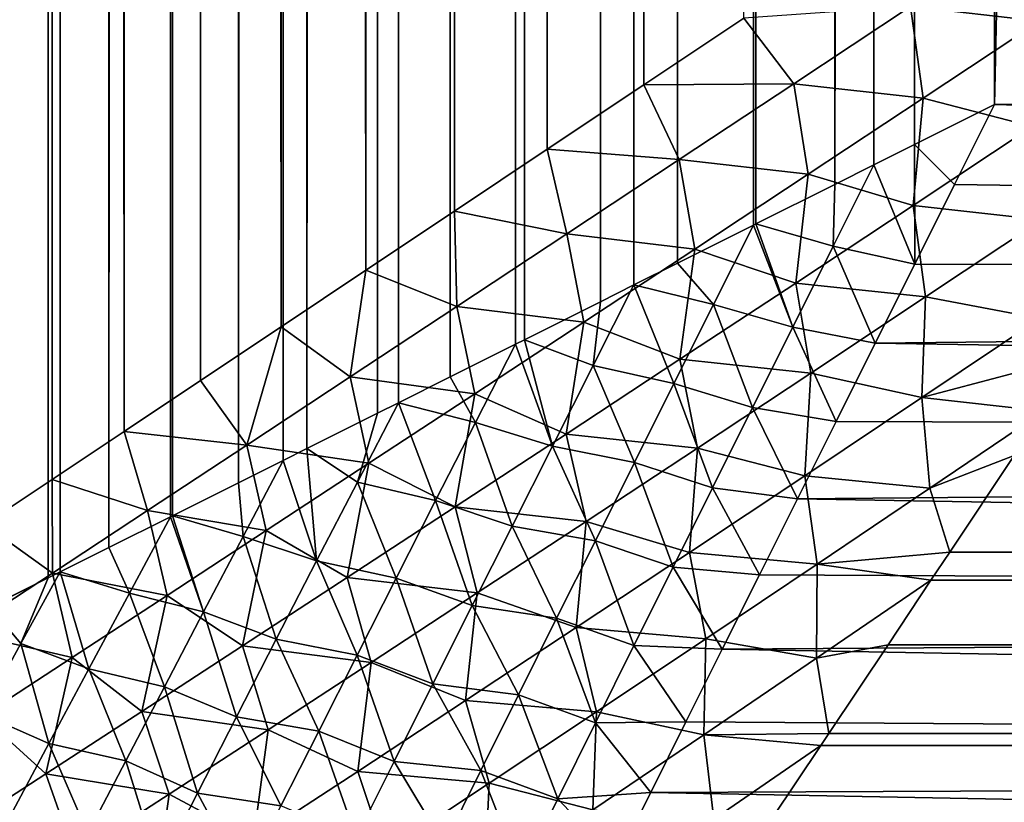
# Model space of a CAD drawing. Extents: x -551 to 551, y -297 to 194.
# Tile 21 of 163: x -497.78 to -496.49, y -193.42 to -192.39. Entities that reach past the tile are written whole.
import ezdxf

# ---------------------------------------------------------------- set-up
doc = ezdxf.new("R2010")
doc.units = 0
doc.header["$LTSCALE"] = 70.117983
for name, color, linetype in [('1', 7, 'CONTINUOUS'), ('102', 7, 'CONTINUOUS'), ('103', 7, 'CONTINUOUS'), ('12', 7, 'CONTINUOUS'), ('13', 7, 'CONTINUOUS'), ('16', 7, 'CONTINUOUS'), ('23', 7, 'CONTINUOUS')]:
    doc.layers.add(name, color=color, linetype=linetype)

msp = doc.modelspace()

# ---------------------------------------------------------------- linework, layer by layer
at = {"layer": '1', "color": 7, "linetype": 'CONTINUOUS'}
for points in [[(-496.5, -192.5), (-496.5, 192.5), (-488.5, 184.5), (-496.5, -192.5)], [(-488.5, -192.5), (-496.5, -192.5), (-488.5, 184.5), (-488.5, -192.5)]]:
    msp.add_3dface(points, dxfattribs=at)
at = {"layer": '102', "color": 7, "linetype": 'CONTINUOUS'}
for points in [[(-496.5, -192.5), (-488.5, -192.7239, 0.0126), (-496.5525, -192.605, 0.0028), (-496.5, -192.5)], [(-496.5, -192.5), (-488.5, -192.5), (-488.5, -192.7239, 0.0126), (-496.5, -192.5)], [(-496.5525, -192.605, 0.0028), (-488.5, -192.7239, 0.0126), (-496.6049, -192.7097, 0.011), (-496.5525, -192.605, 0.0028)], [(-496.6049, -192.7097, 0.011), (-488.5, -192.7239, 0.0126), (-496.6569, -192.8137, 0.0248), (-496.6049, -192.7097, 0.011)], [(-488.5, -192.7239, 0.0126), (-488.5, -192.945, 0.0501), (-496.6569, -192.8137, 0.0248), (-488.5, -192.7239, 0.0126)], [(-496.6569, -192.8137, 0.0248), (-488.5, -192.945, 0.0501), (-496.7083, -192.9167, 0.0439), (-496.6569, -192.8137, 0.0248)], [(-496.7083, -192.9167, 0.0439), (-488.5, -192.945, 0.0501), (-496.7591, -193.0182, 0.0683), (-496.7083, -192.9167, 0.0439)], [(-488.5, -192.945, 0.0501), (-488.5, -193.1606, 0.1122), (-496.7591, -193.0182, 0.0683), (-488.5, -192.945, 0.0501)], [(-496.7591, -193.0182, 0.0683), (-488.5, -193.1606, 0.1122), (-496.809, -193.118, 0.0979), (-496.7591, -193.0182, 0.0683)], [(-496.809, -193.118, 0.0979), (-488.5, -193.1606, 0.1122), (-496.8579, -193.2158, 0.1325), (-496.809, -193.118, 0.0979)], [(-488.5, -193.1606, 0.1122), (-488.5, -193.3678, 0.1981), (-496.8579, -193.2158, 0.1325), (-488.5, -193.1606, 0.1122)], [(-496.8579, -193.2158, 0.1325), (-488.5, -193.3678, 0.1981), (-496.9056, -193.3112, 0.1719), (-496.8579, -193.2158, 0.1325)], [(-496.9056, -193.3112, 0.1719), (-488.5, -193.3678, 0.1981), (-496.952, -193.404, 0.216), (-496.9056, -193.3112, 0.1719)], [(-488.5, -193.3678, 0.1981), (-488.5, -193.5641, 0.3066), (-496.952, -193.404, 0.216), (-488.5, -193.3678, 0.1981)], [(-496.952, -193.404, 0.216), (-488.5, -193.5641, 0.3066), (-496.997, -193.4939, 0.2645), (-496.952, -193.404, 0.216)]]:
    msp.add_3dface(points, dxfattribs=at)
at = {"layer": '103', "color": 7, "linetype": 'CONTINUOUS'}
for points in [[(-496.605, -192.5525, 0.0028), (-496.5, -192.5), (-496.5525, -192.605, 0.0028), (-496.605, -192.5525, 0.0028)], [(-496.6586, -192.5793, 0.0063), (-496.605, -192.5525, 0.0028), (-496.6049, -192.7097, 0.011), (-496.6586, -192.5793, 0.0063)], [(-496.605, -192.5525, 0.0028), (-496.5525, -192.605, 0.0028), (-496.6049, -192.7097, 0.011), (-496.605, -192.5525, 0.0028)], [(-496.7097, -192.6049, 0.011), (-496.6586, -192.5793, 0.0063), (-496.712, -192.686, 0.0134), (-496.7097, -192.6049, 0.011)], [(-496.6586, -192.5793, 0.0063), (-496.6049, -192.7097, 0.011), (-496.712, -192.686, 0.0134), (-496.6586, -192.5793, 0.0063)], [(-496.8137, -192.6569, 0.0248), (-496.7097, -192.6049, 0.011), (-496.712, -192.686, 0.0134), (-496.8137, -192.6569, 0.0248)], [(-496.9167, -192.7083, 0.0439), (-496.8169, -192.6584, 0.0253), (-496.8693, -192.7627, 0.0365), (-496.9167, -192.7083, 0.0439)], [(-496.8169, -192.6584, 0.0253), (-496.7652, -192.7924, 0.0263), (-496.8693, -192.7627, 0.0365), (-496.8169, -192.6584, 0.0253)], [(-496.8169, -192.6584, 0.0253), (-496.8137, -192.6569, 0.0248), (-496.7652, -192.7924, 0.0263), (-496.8169, -192.6584, 0.0253)], [(-496.8137, -192.6569, 0.0248), (-496.712, -192.686, 0.0134), (-496.7652, -192.7924, 0.0263), (-496.8137, -192.6569, 0.0248)], [(-496.712, -192.686, 0.0134), (-496.6569, -192.8137, 0.0248), (-496.7652, -192.7924, 0.0263), (-496.712, -192.686, 0.0134)], [(-496.6049, -192.7097, 0.011), (-496.6569, -192.8137, 0.0248), (-496.712, -192.686, 0.0134), (-496.6049, -192.7097, 0.011)], [(-496.9742, -192.7371, 0.057), (-496.9167, -192.7083, 0.0439), (-496.8693, -192.7627, 0.0365), (-496.9742, -192.7371, 0.057)], [(-497.0182, -192.7591, 0.0683), (-496.9742, -192.7371, 0.057), (-497.0278, -192.8431, 0.0731), (-497.0182, -192.7591, 0.0683)], [(-496.9742, -192.7371, 0.057), (-496.9215, -192.8668, 0.0533), (-497.0278, -192.8431, 0.0731), (-496.9742, -192.7371, 0.057)], [(-496.9742, -192.7371, 0.057), (-496.8693, -192.7627, 0.0365), (-496.9215, -192.8668, 0.0533), (-496.9742, -192.7371, 0.057)], [(-497.118, -192.809, 0.0979), (-497.0182, -192.7591, 0.0683), (-497.0278, -192.8431, 0.0731), (-497.118, -192.809, 0.0979)], [(-496.8693, -192.7627, 0.0365), (-496.8181, -192.8983, 0.0449), (-496.9215, -192.8668, 0.0533), (-496.8693, -192.7627, 0.0365)], [(-496.7652, -192.7924, 0.0263), (-496.8181, -192.8983, 0.0449), (-496.8693, -192.7627, 0.0365), (-496.7652, -192.7924, 0.0263)], [(-496.7652, -192.7924, 0.0263), (-496.7083, -192.9167, 0.0439), (-496.8181, -192.8983, 0.0449), (-496.7652, -192.7924, 0.0263)], [(-496.6569, -192.8137, 0.0248), (-496.7083, -192.9167, 0.0439), (-496.7652, -192.7924, 0.0263), (-496.6569, -192.8137, 0.0248)], [(-497.2158, -192.8579, 0.1325), (-497.1299, -192.815, 0.1018), (-497.1825, -192.9178, 0.1222), (-497.2158, -192.8579, 0.1325)], [(-497.1299, -192.815, 0.1018), (-497.0812, -192.9488, 0.0952), (-497.1825, -192.9178, 0.1222), (-497.1299, -192.815, 0.1018)], [(-497.1299, -192.815, 0.1018), (-497.118, -192.809, 0.0979), (-497.0812, -192.9488, 0.0952), (-497.1299, -192.815, 0.1018)], [(-497.118, -192.809, 0.0979), (-497.0278, -192.8431, 0.0731), (-497.0812, -192.9488, 0.0952), (-497.118, -192.809, 0.0979)], [(-497.0278, -192.8431, 0.0731), (-496.9734, -192.9704, 0.0758), (-497.0812, -192.9488, 0.0952), (-497.0278, -192.8431, 0.0731)], [(-496.9215, -192.8668, 0.0533), (-496.9734, -192.9704, 0.0758), (-497.0278, -192.8431, 0.0731), (-496.9215, -192.8668, 0.0533)], [(-497.2838, -192.8919, 0.16), (-497.2158, -192.8579, 0.1325), (-497.1825, -192.9178, 0.1222), (-497.2838, -192.8919, 0.16)], [(-496.9215, -192.8668, 0.0533), (-496.8706, -193.0036, 0.0694), (-496.9734, -192.9704, 0.0758), (-496.9215, -192.8668, 0.0533)], [(-496.8181, -192.8983, 0.0449), (-496.8706, -193.0036, 0.0694), (-496.9215, -192.8668, 0.0533), (-496.8181, -192.8983, 0.0449)], [(-497.3112, -192.9056, 0.1719), (-497.2838, -192.8919, 0.16), (-497.3377, -192.9961, 0.1862), (-497.3112, -192.9056, 0.1719)], [(-497.2838, -192.8919, 0.16), (-497.2348, -193.0204, 0.1486), (-497.3377, -192.9961, 0.1862), (-497.2838, -192.8919, 0.16)], [(-497.2838, -192.8919, 0.16), (-497.1825, -192.9178, 0.1222), (-497.2348, -193.0204, 0.1486), (-497.2838, -192.8919, 0.16)], [(-497.404, -192.952, 0.216), (-497.3112, -192.9056, 0.1719), (-497.3377, -192.9961, 0.1862), (-497.404, -192.952, 0.216)], [(-496.8181, -192.8983, 0.0449), (-496.7591, -193.0182, 0.0683), (-496.8706, -193.0036, 0.0694), (-496.8181, -192.8983, 0.0449)], [(-496.7083, -192.9167, 0.0439), (-496.7591, -193.0182, 0.0683), (-496.8181, -192.8983, 0.0449), (-496.7083, -192.9167, 0.0439)], [(-497.1825, -192.9178, 0.1222), (-497.1341, -193.0539, 0.1234), (-497.2348, -193.0204, 0.1486), (-497.1825, -192.9178, 0.1222)], [(-497.0812, -192.9488, 0.0952), (-497.1341, -193.0539, 0.1234), (-497.1825, -192.9178, 0.1222), (-497.0812, -192.9488, 0.0952)], [(-497.4351, -192.9676, 0.2321), (-497.404, -192.952, 0.216), (-497.3913, -193.0998, 0.219), (-497.4351, -192.9676, 0.2321)], [(-497.404, -192.952, 0.216), (-497.3377, -192.9961, 0.1862), (-497.3913, -193.0998, 0.219), (-497.404, -192.952, 0.216)], [(-497.0812, -192.9488, 0.0952), (-497.0248, -193.0733, 0.1041), (-497.1341, -193.0539, 0.1234), (-497.0812, -192.9488, 0.0952)], [(-496.9734, -192.9704, 0.0758), (-497.0248, -193.0733, 0.1041), (-497.0812, -192.9488, 0.0952), (-496.9734, -192.9704, 0.0758)], [(-497.4939, -192.997, 0.2645), (-497.4351, -192.9676, 0.2321), (-497.4877, -193.0675, 0.2632), (-497.4939, -192.997, 0.2645)], [(-497.4351, -192.9676, 0.2321), (-497.3913, -193.0998, 0.219), (-497.4877, -193.0675, 0.2632), (-497.4351, -192.9676, 0.2321)], [(-496.9734, -192.9704, 0.0758), (-496.9226, -193.1079, 0.0997), (-497.0248, -193.0733, 0.1041), (-496.9734, -192.9704, 0.0758)], [(-496.8706, -193.0036, 0.0694), (-496.9226, -193.1079, 0.0997), (-496.9734, -192.9704, 0.0758), (-496.8706, -193.0036, 0.0694)], [(-497.5808, -193.0404, 0.3172), (-497.4939, -192.997, 0.2645), (-497.4877, -193.0675, 0.2632), (-497.5808, -193.0404, 0.3172)], [(-497.3377, -192.9961, 0.1862), (-497.2867, -193.1224, 0.181), (-497.3913, -193.0998, 0.219), (-497.3377, -192.9961, 0.1862)], [(-497.2348, -193.0204, 0.1486), (-497.2867, -193.1224, 0.181), (-497.3377, -192.9961, 0.1862), (-497.2348, -193.0204, 0.1486)], [(-496.8706, -193.0036, 0.0694), (-496.809, -193.118, 0.0979), (-496.9226, -193.1079, 0.0997), (-496.8706, -193.0036, 0.0694)], [(-496.7591, -193.0182, 0.0683), (-496.809, -193.118, 0.0979), (-496.8706, -193.0036, 0.0694), (-496.7591, -193.0182, 0.0683)], [(-497.2348, -193.0204, 0.1486), (-497.1866, -193.1583, 0.1578), (-497.2867, -193.1224, 0.181), (-497.2348, -193.0204, 0.1486)], [(-497.1341, -193.0539, 0.1234), (-497.1866, -193.1583, 0.1578), (-497.2348, -193.0204, 0.1486), (-497.1341, -193.0539, 0.1234)], [(-497.6643, -193.0822, 0.3739), (-497.5833, -193.0417, 0.3188), (-497.6373, -193.142, 0.3573), (-497.6643, -193.0822, 0.3739)], [(-497.5833, -193.0417, 0.3188), (-497.5399, -193.1668, 0.3007), (-497.6373, -193.142, 0.3573), (-497.5833, -193.0417, 0.3188)], [(-497.5833, -193.0417, 0.3188), (-497.5808, -193.0404, 0.3172), (-497.5399, -193.1668, 0.3007), (-497.5833, -193.0417, 0.3188)], [(-497.5808, -193.0404, 0.3172), (-497.4877, -193.0675, 0.2632), (-497.5399, -193.1668, 0.3007), (-497.5808, -193.0404, 0.3172)], [(-497.1341, -193.0539, 0.1234), (-497.0757, -193.1752, 0.1381), (-497.1866, -193.1583, 0.1578), (-497.1341, -193.0539, 0.1234)], [(-497.0248, -193.0733, 0.1041), (-497.0757, -193.1752, 0.1381), (-497.1341, -193.0539, 0.1234), (-497.0248, -193.0733, 0.1041)], [(-497.4877, -193.0675, 0.2632), (-497.4444, -193.2028, 0.2583), (-497.5399, -193.1668, 0.3007), (-497.4877, -193.0675, 0.2632)], [(-497.3913, -193.0998, 0.219), (-497.4444, -193.2028, 0.2583), (-497.4877, -193.0675, 0.2632), (-497.3913, -193.0998, 0.219)], [(-497.0248, -193.0733, 0.1041), (-496.974, -193.2109, 0.1358), (-497.0757, -193.1752, 0.1381), (-497.0248, -193.0733, 0.1041)], [(-496.9226, -193.1079, 0.0997), (-496.974, -193.2109, 0.1358), (-497.0248, -193.0733, 0.1041), (-496.9226, -193.1079, 0.0997)], [(-497.7284, -193.1142, 0.4217), (-497.6643, -193.0822, 0.3739), (-497.6373, -193.142, 0.3573), (-497.7284, -193.1142, 0.4217)], [(-497.3913, -193.0998, 0.219), (-497.3379, -193.2235, 0.2196), (-497.4444, -193.2028, 0.2583), (-497.3913, -193.0998, 0.219)], [(-497.2867, -193.1224, 0.181), (-497.3379, -193.2235, 0.2196), (-497.3913, -193.0998, 0.219), (-497.2867, -193.1224, 0.181)], [(-497.7444, -193.1222, 0.4343), (-497.7284, -193.1142, 0.4217), (-497.7801, -193.2084, 0.4657), (-497.7444, -193.1222, 0.4343)], [(-497.7284, -193.1142, 0.4217), (-497.6907, -193.2415, 0.4029), (-497.7801, -193.2084, 0.4657), (-497.7284, -193.1142, 0.4217)], [(-497.7284, -193.1142, 0.4217), (-497.6373, -193.142, 0.3573), (-497.6907, -193.2415, 0.4029), (-497.7284, -193.1142, 0.4217)], [(-496.9226, -193.1079, 0.0997), (-496.8579, -193.2158, 0.1325), (-496.974, -193.2109, 0.1358), (-496.9226, -193.1079, 0.0997)], [(-496.809, -193.118, 0.0979), (-496.8579, -193.2158, 0.1325), (-496.9226, -193.1079, 0.0997), (-496.809, -193.118, 0.0979)], [(-497.8209, -193.1604, 0.4982), (-497.7444, -193.1222, 0.4343), (-497.7801, -193.2084, 0.4657), (-497.8209, -193.1604, 0.4982)], [(-497.2867, -193.1224, 0.181), (-497.2383, -193.2615, 0.1984), (-497.3379, -193.2235, 0.2196), (-497.2867, -193.1224, 0.181)], [(-497.1866, -193.1583, 0.1578), (-497.2383, -193.2615, 0.1984), (-497.2867, -193.1224, 0.181), (-497.1866, -193.1583, 0.1578)], [(-497.6373, -193.142, 0.3573), (-497.5915, -193.2653, 0.3449), (-497.6907, -193.2415, 0.4029), (-497.6373, -193.142, 0.3573)], [(-497.5399, -193.1668, 0.3007), (-497.5915, -193.2653, 0.3449), (-497.6373, -193.142, 0.3573), (-497.5399, -193.1668, 0.3007)], [(-497.8209, -193.1604, 0.4982), (-497.7801, -193.2084, 0.4657), (-497.8312, -193.3013, 0.5168), (-497.8209, -193.1604, 0.4982)], [(-497.5399, -193.1668, 0.3007), (-497.4967, -193.3047, 0.3045), (-497.5915, -193.2653, 0.3449), (-497.5399, -193.1668, 0.3007)], [(-497.4444, -193.2028, 0.2583), (-497.4967, -193.3047, 0.3045), (-497.5399, -193.1668, 0.3007), (-497.4444, -193.2028, 0.2583)], [(-497.1866, -193.1583, 0.1578), (-497.1259, -193.276, 0.1779), (-497.2383, -193.2615, 0.1984), (-497.1866, -193.1583, 0.1578)], [(-497.0757, -193.1752, 0.1381), (-497.1259, -193.276, 0.1779), (-497.1866, -193.1583, 0.1578), (-497.0757, -193.1752, 0.1381)], [(-497.0757, -193.1752, 0.1381), (-497.0245, -193.3125, 0.1778), (-497.1259, -193.276, 0.1779), (-497.0757, -193.1752, 0.1381)], [(-496.974, -193.2109, 0.1358), (-497.0245, -193.3125, 0.1778), (-497.0757, -193.1752, 0.1381), (-496.974, -193.2109, 0.1358)], [(-497.4444, -193.2028, 0.2583), (-497.3885, -193.3234, 0.2644), (-497.4967, -193.3047, 0.3045), (-497.4444, -193.2028, 0.2583)], [(-497.3379, -193.2235, 0.2196), (-497.3885, -193.3234, 0.2644), (-497.4444, -193.2028, 0.2583), (-497.3379, -193.2235, 0.2196)], [(-497.7801, -193.2084, 0.4657), (-497.7432, -193.3397, 0.4559), (-497.8312, -193.3013, 0.5168), (-497.7801, -193.2084, 0.4657)], [(-497.6907, -193.2415, 0.4029), (-497.7432, -193.3397, 0.4559), (-497.7801, -193.2084, 0.4657), (-497.6907, -193.2415, 0.4029)], [(-496.974, -193.2109, 0.1358), (-496.9056, -193.3112, 0.1719), (-497.0245, -193.3125, 0.1778), (-496.974, -193.2109, 0.1358)], [(-496.8579, -193.2158, 0.1325), (-496.9056, -193.3112, 0.1719), (-496.974, -193.2109, 0.1358), (-496.8579, -193.2158, 0.1325)], [(-497.3379, -193.2235, 0.2196), (-497.2893, -193.3633, 0.2454), (-497.3885, -193.3234, 0.2644), (-497.3379, -193.2235, 0.2196)], [(-497.2383, -193.2615, 0.1984), (-497.2893, -193.3633, 0.2454), (-497.3379, -193.2235, 0.2196), (-497.2383, -193.2615, 0.1984)], [(-497.6907, -193.2415, 0.4029), (-497.6423, -193.3624, 0.3959), (-497.7432, -193.3397, 0.4559), (-497.6907, -193.2415, 0.4029)], [(-497.5915, -193.2653, 0.3449), (-497.6423, -193.3624, 0.3959), (-497.6907, -193.2415, 0.4029), (-497.5915, -193.2653, 0.3449)], [(-497.5915, -193.2653, 0.3449), (-497.5481, -193.405, 0.3576), (-497.6423, -193.3624, 0.3959), (-497.5915, -193.2653, 0.3449)], [(-497.4967, -193.3047, 0.3045), (-497.5481, -193.405, 0.3576), (-497.5915, -193.2653, 0.3449), (-497.4967, -193.3047, 0.3045)], [(-497.2383, -193.2615, 0.1984), (-497.1752, -193.3752, 0.2237), (-497.2893, -193.3633, 0.2454), (-497.2383, -193.2615, 0.1984)], [(-497.1259, -193.276, 0.1779), (-497.1752, -193.3752, 0.2237), (-497.2383, -193.2615, 0.1984), (-497.1259, -193.276, 0.1779)], [(-497.1259, -193.276, 0.1779), (-497.0742, -193.4123, 0.2257), (-497.1752, -193.3752, 0.2237), (-497.1259, -193.276, 0.1779)], [(-497.0245, -193.3125, 0.1778), (-497.0742, -193.4123, 0.2257), (-497.1259, -193.276, 0.1779), (-497.0245, -193.3125, 0.1778)], [(-497.7432, -193.3397, 0.4559), (-497.7946, -193.4362, 0.5165), (-497.8312, -193.3013, 0.5168), (-497.7432, -193.3397, 0.4559)], [(-497.4967, -193.3047, 0.3045), (-497.4382, -193.4218, 0.3157), (-497.5481, -193.405, 0.3576), (-497.4967, -193.3047, 0.3045)], [(-497.3885, -193.3234, 0.2644), (-497.4382, -193.4218, 0.3157), (-497.4967, -193.3047, 0.3045), (-497.3885, -193.3234, 0.2644)], [(-497.3885, -193.3234, 0.2644), (-497.3393, -193.4634, 0.2989), (-497.4382, -193.4218, 0.3157), (-497.3885, -193.3234, 0.2644)], [(-497.2893, -193.3633, 0.2454), (-497.3393, -193.4634, 0.2989), (-497.3885, -193.3234, 0.2644), (-497.2893, -193.3633, 0.2454)], [(-497.0245, -193.3125, 0.1778), (-496.952, -193.404, 0.216), (-497.0742, -193.4123, 0.2257), (-497.0245, -193.3125, 0.1778)], [(-496.9056, -193.3112, 0.1719), (-496.952, -193.404, 0.216), (-497.0245, -193.3125, 0.1778), (-496.9056, -193.3112, 0.1719)], [(-497.7432, -193.3397, 0.4559), (-497.692, -193.4579, 0.4539), (-497.7946, -193.4362, 0.5165), (-497.7432, -193.3397, 0.4559)], [(-497.6423, -193.3624, 0.3959), (-497.692, -193.4579, 0.4539), (-497.7432, -193.3397, 0.4559), (-497.6423, -193.3624, 0.3959)], [(-497.6423, -193.3624, 0.3959), (-497.5985, -193.5035, 0.4179), (-497.692, -193.4579, 0.4539), (-497.6423, -193.3624, 0.3959)], [(-497.5481, -193.405, 0.3576), (-497.5985, -193.5035, 0.4179), (-497.6423, -193.3624, 0.3959), (-497.5481, -193.405, 0.3576)], [(-497.2893, -193.3633, 0.2454), (-497.2237, -193.4727, 0.2753), (-497.3393, -193.4634, 0.2989), (-497.2893, -193.3633, 0.2454)], [(-497.1752, -193.3752, 0.2237), (-497.2237, -193.4727, 0.2753), (-497.2893, -193.3633, 0.2454), (-497.1752, -193.3752, 0.2237)], [(-497.1752, -193.3752, 0.2237), (-497.1227, -193.51, 0.2796), (-497.2237, -193.4727, 0.2753), (-497.1752, -193.3752, 0.2237)], [(-497.0742, -193.4123, 0.2257), (-497.1227, -193.51, 0.2796), (-497.1752, -193.3752, 0.2237), (-497.0742, -193.4123, 0.2257)], [(-497.5481, -193.405, 0.3576), (-497.4869, -193.5184, 0.3734), (-497.5985, -193.5035, 0.4179), (-497.5481, -193.405, 0.3576)], [(-497.4382, -193.4218, 0.3157), (-497.4869, -193.5184, 0.3734), (-497.5481, -193.405, 0.3576), (-497.4382, -193.4218, 0.3157)], [(-497.0742, -193.4123, 0.2257), (-496.997, -193.4939, 0.2645), (-497.1227, -193.51, 0.2796), (-497.0742, -193.4123, 0.2257)], [(-496.952, -193.404, 0.216), (-496.997, -193.4939, 0.2645), (-497.0742, -193.4123, 0.2257), (-496.952, -193.404, 0.216)]]:
    msp.add_3dface(points, dxfattribs=at)
at = {"layer": '12', "color": 7, "linetype": 'CONTINUOUS'}
for points in [[(-497.7594, 193.0063, 45.4736), (-497.828, 193.052, 45.3922), (-497.739, -192.9927, 45.4967), (-497.7594, 193.0063, 45.4736)], [(-497.739, -192.9927, 45.4967), (-497.828, 193.052, 45.3922), (-497.828, -193.052, 45.3922), (-497.739, -192.9927, 45.4967)], [(-497.739, 192.9927, 45.4967), (-497.7594, 193.0063, 45.4736), (-497.739, -192.9927, 45.4967), (-497.739, 192.9927, 45.4967)], [(-497.6444, 192.9296, 45.598), (-497.739, 192.9927, 45.4967), (-497.6444, -192.9296, 45.598), (-497.6444, 192.9296, 45.598)], [(-497.6444, -192.9296, 45.598), (-497.739, 192.9927, 45.4967), (-497.739, -192.9927, 45.4967), (-497.6444, -192.9296, 45.598)], [(-497.5541, 192.8694, 45.6865), (-497.6444, 192.9296, 45.598), (-497.544, -192.8627, 45.6959), (-497.5541, 192.8694, 45.6865)], [(-497.544, -192.8627, 45.6959), (-497.6444, 192.9296, 45.598), (-497.6444, -192.9296, 45.598), (-497.544, -192.8627, 45.6959)], [(-497.544, 192.8627, 45.6959), (-497.5541, 192.8694, 45.6865), (-497.544, -192.8627, 45.6959), (-497.544, 192.8627, 45.6959)], [(-497.4381, 192.7921, 45.7899), (-497.544, 192.8627, 45.6959), (-497.4381, -192.7921, 45.7899), (-497.4381, 192.7921, 45.7899)], [(-497.4381, -192.7921, 45.7899), (-497.544, 192.8627, 45.6959), (-497.544, -192.8627, 45.6959), (-497.4381, -192.7921, 45.7899)], [(-497.3425, 192.7284, 45.8675), (-497.4381, 192.7921, 45.7899), (-497.3267, -192.7178, 45.8797), (-497.3425, 192.7284, 45.8675)], [(-497.3267, -192.7178, 45.8797), (-497.4381, 192.7921, 45.7899), (-497.4381, -192.7921, 45.7899), (-497.3267, -192.7178, 45.8797)], [(-497.3267, 192.7178, 45.8797), (-497.3425, 192.7284, 45.8675), (-497.3267, -192.7178, 45.8797), (-497.3267, 192.7178, 45.8797)], [(-497.21, 192.64, 45.965), (-497.3267, 192.7178, 45.8797), (-497.21, -192.64, 45.965), (-497.21, 192.64, 45.965)], [(-497.21, -192.64, 45.965), (-497.3267, 192.7178, 45.8797), (-497.3267, -192.7178, 45.8797), (-497.21, -192.64, 45.965)], [(-497.1253, 192.5835, 46.0216), (-497.21, 192.64, 45.965), (-497.0881, -192.5587, 46.0452), (-497.1253, 192.5835, 46.0216)], [(-497.0881, -192.5587, 46.0452), (-497.21, 192.64, 45.965), (-497.21, -192.64, 45.965), (-497.0881, -192.5587, 46.0452)], [(-497.0881, 192.5587, 46.0452), (-497.1253, 192.5835, 46.0216), (-497.0881, -192.5587, 46.0452), (-497.0881, 192.5587, 46.0452)], [(-496.9612, 192.4742, 46.1201), (-497.0881, 192.5587, 46.0452), (-496.9612, -192.4742, 46.1201), (-496.9612, 192.4742, 46.1201)], [(-496.9612, -192.4742, 46.1201), (-497.0881, 192.5587, 46.0452), (-497.0881, -192.5587, 46.0452), (-496.9612, -192.4742, 46.1201)], [(-496.8297, -192.3865, 46.1892), (-496.9612, 192.4742, 46.1201), (-496.9612, -192.4742, 46.1201), (-496.8297, -192.3865, 46.1892)]]:
    msp.add_3dface(points, dxfattribs=at)
at = {"layer": '13', "color": 7, "linetype": 'CONTINUOUS'}
for points in [[(-496.4742, -192.9612, 46.1201), (-496.5587, -193.0881, 46.0452), (496.4742, -192.9612, 46.1201), (-496.4742, -192.9612, 46.1201)], [(496.4742, -192.9612, 46.1201), (-496.5587, -193.0881, 46.0452), (496.5587, -193.0881, 46.0452), (496.4742, -192.9612, 46.1201)], [(-496.5835, -193.1253, 46.0216), (-496.64, -193.21, 45.965), (496.5587, -193.0881, 46.0452), (-496.5835, -193.1253, 46.0216)], [(496.5587, -193.0881, 46.0452), (-496.64, -193.21, 45.965), (496.64, -193.21, 45.965), (496.5587, -193.0881, 46.0452)], [(-496.5587, -193.0881, 46.0452), (-496.5835, -193.1253, 46.0216), (496.5587, -193.0881, 46.0452), (-496.5587, -193.0881, 46.0452)], [(-496.64, -193.21, 45.965), (-496.7178, -193.3267, 45.8797), (496.64, -193.21, 45.965), (-496.64, -193.21, 45.965)], [(496.64, -193.21, 45.965), (-496.7178, -193.3267, 45.8797), (496.7178, -193.3267, 45.8797), (496.64, -193.21, 45.965)], [(-496.7284, -193.3425, 45.8675), (-496.7921, -193.4381, 45.7899), (496.7178, -193.3267, 45.8797), (-496.7284, -193.3425, 45.8675)], [(496.7178, -193.3267, 45.8797), (-496.7921, -193.4381, 45.7899), (496.7921, -193.4381, 45.7899), (496.7178, -193.3267, 45.8797)], [(-496.7178, -193.3267, 45.8797), (-496.7284, -193.3425, 45.8675), (496.7178, -193.3267, 45.8797), (-496.7178, -193.3267, 45.8797)]]:
    msp.add_3dface(points, dxfattribs=at)
at = {"layer": '16', "color": 7, "linetype": 'CONTINUOUS'}
for points in [[(-497.8209, 193.1604, 0.4982), (-497.7444, 193.1222, 0.4343), (-497.8209, -193.1604, 0.4982), (-497.8209, 193.1604, 0.4982)], [(-497.8209, -193.1604, 0.4982), (-497.7444, 193.1222, 0.4343), (-497.7444, -193.1222, 0.4343), (-497.8209, -193.1604, 0.4982)], [(-497.7444, 193.1222, 0.4343), (-497.6643, 193.0822, 0.3739), (-497.7444, -193.1222, 0.4343), (-497.7444, 193.1222, 0.4343)], [(-497.7444, -193.1222, 0.4343), (-497.6643, 193.0822, 0.3739), (-497.7284, -193.1142, 0.4217), (-497.7444, -193.1222, 0.4343)], [(-497.7284, -193.1142, 0.4217), (-497.6643, 193.0822, 0.3739), (-497.6643, -193.0822, 0.3739), (-497.7284, -193.1142, 0.4217)], [(-497.6643, 193.0822, 0.3739), (-497.5808, 193.0404, 0.3172), (-497.6643, -193.0822, 0.3739), (-497.6643, 193.0822, 0.3739)], [(-497.6643, -193.0822, 0.3739), (-497.5808, 193.0404, 0.3172), (-497.5833, -193.0417, 0.3188), (-497.6643, -193.0822, 0.3739)], [(-497.5833, -193.0417, 0.3188), (-497.5808, 193.0404, 0.3172), (-497.5808, -193.0404, 0.3172), (-497.5833, -193.0417, 0.3188)], [(-497.5808, 193.0404, 0.3172), (-497.4939, 192.997, 0.2645), (-497.5808, -193.0404, 0.3172), (-497.5808, 193.0404, 0.3172)], [(-497.5808, -193.0404, 0.3172), (-497.4939, 192.997, 0.2645), (-497.4939, -192.997, 0.2645), (-497.5808, -193.0404, 0.3172)], [(-497.4939, 192.997, 0.2645), (-497.404, 192.952, 0.216), (-497.4939, -192.997, 0.2645), (-497.4939, 192.997, 0.2645)], [(-497.4939, -192.997, 0.2645), (-497.404, 192.952, 0.216), (-497.4351, -192.9676, 0.2321), (-497.4939, -192.997, 0.2645)], [(-497.4351, -192.9676, 0.2321), (-497.404, 192.952, 0.216), (-497.404, -192.952, 0.216), (-497.4351, -192.9676, 0.2321)], [(-497.404, 192.952, 0.216), (-497.3112, 192.9056, 0.1719), (-497.404, -192.952, 0.216), (-497.404, 192.952, 0.216)], [(-497.404, -192.952, 0.216), (-497.3112, 192.9056, 0.1719), (-497.3112, -192.9056, 0.1719), (-497.404, -192.952, 0.216)], [(-497.3112, 192.9056, 0.1719), (-497.2158, 192.8579, 0.1325), (-497.3112, -192.9056, 0.1719), (-497.3112, 192.9056, 0.1719)], [(-497.3112, -192.9056, 0.1719), (-497.2158, 192.8579, 0.1325), (-497.2838, -192.8919, 0.16), (-497.3112, -192.9056, 0.1719)], [(-497.2838, -192.8919, 0.16), (-497.2158, 192.8579, 0.1325), (-497.2158, -192.8579, 0.1325), (-497.2838, -192.8919, 0.16)], [(-497.2158, 192.8579, 0.1325), (-497.118, 192.809, 0.0979), (-497.2158, -192.8579, 0.1325), (-497.2158, 192.8579, 0.1325)], [(-497.2158, -192.8579, 0.1325), (-497.118, 192.809, 0.0979), (-497.1299, -192.815, 0.1018), (-497.2158, -192.8579, 0.1325)], [(-497.1299, -192.815, 0.1018), (-497.118, 192.809, 0.0979), (-497.118, -192.809, 0.0979), (-497.1299, -192.815, 0.1018)], [(-497.118, 192.809, 0.0979), (-497.0182, 192.7591, 0.0683), (-497.118, -192.809, 0.0979), (-497.118, 192.809, 0.0979)], [(-497.118, -192.809, 0.0979), (-497.0182, 192.7591, 0.0683), (-497.0182, -192.7591, 0.0683), (-497.118, -192.809, 0.0979)], [(-497.0182, 192.7591, 0.0683), (-496.9167, 192.7083, 0.0439), (-497.0182, -192.7591, 0.0683), (-497.0182, 192.7591, 0.0683)], [(-497.0182, -192.7591, 0.0683), (-496.9167, 192.7083, 0.0439), (-496.9742, -192.7371, 0.057), (-497.0182, -192.7591, 0.0683)], [(-496.9742, -192.7371, 0.057), (-496.9167, 192.7083, 0.0439), (-496.9167, -192.7083, 0.0439), (-496.9742, -192.7371, 0.057)], [(-496.9167, 192.7083, 0.0439), (-496.8137, 192.6569, 0.0248), (-496.9167, -192.7083, 0.0439), (-496.9167, 192.7083, 0.0439)], [(-496.9167, -192.7083, 0.0439), (-496.8137, 192.6569, 0.0248), (-496.8169, -192.6584, 0.0253), (-496.9167, -192.7083, 0.0439)], [(-496.8169, -192.6584, 0.0253), (-496.8137, 192.6569, 0.0248), (-496.8137, -192.6569, 0.0248), (-496.8169, -192.6584, 0.0253)], [(-496.8137, 192.6569, 0.0248), (-496.7097, 192.6049, 0.011), (-496.8137, -192.6569, 0.0248), (-496.8137, 192.6569, 0.0248)], [(-496.8137, -192.6569, 0.0248), (-496.7097, 192.6049, 0.011), (-496.7097, -192.6049, 0.011), (-496.8137, -192.6569, 0.0248)], [(-496.7097, 192.6049, 0.011), (-496.605, 192.5525, 0.0028), (-496.7097, -192.6049, 0.011), (-496.7097, 192.6049, 0.011)], [(-496.7097, -192.6049, 0.011), (-496.605, 192.5525, 0.0028), (-496.6586, -192.5793, 0.0063), (-496.7097, -192.6049, 0.011)], [(-496.6586, -192.5793, 0.0063), (-496.605, 192.5525, 0.0028), (-496.605, -192.5525, 0.0028), (-496.6586, -192.5793, 0.0063)], [(-496.605, 192.5525, 0.0028), (-496.5, 192.5), (-496.605, -192.5525, 0.0028), (-496.605, 192.5525, 0.0028)], [(-496.5, 192.5), (-496.5, -192.5), (-496.605, -192.5525, 0.0028), (-496.5, 192.5)]]:
    msp.add_3dface(points, dxfattribs=at)
at = {"layer": '23', "color": 7, "linetype": 'CONTINUOUS'}
for points in [[(-496.4552, -192.2678, 46.3383), (-496.6106, -192.3709, 46.2811), (-496.4406, -192.3903, 46.3264), (-496.4552, -192.2678, 46.3383)], [(-496.6106, -192.3709, 46.2811), (-496.8297, -192.3865, 46.1892), (-496.764, -192.4725, 46.2148), (-496.6106, -192.3709, 46.2811)], [(-496.6106, -192.3709, 46.2811), (-496.764, -192.4725, 46.2148), (-496.5937, -192.4916, 46.2706), (-496.6106, -192.3709, 46.2811)], [(-496.4406, -192.3903, 46.3264), (-496.6106, -192.3709, 46.2811), (-496.5937, -192.4916, 46.2706), (-496.4406, -192.3903, 46.3264)], [(-496.8297, -192.3865, 46.1892), (-496.9612, -192.4742, 46.1201), (-496.764, -192.4725, 46.2148), (-496.8297, -192.3865, 46.1892)], [(-496.4406, -192.3903, 46.3264), (-496.5937, -192.4916, 46.2706), (-496.4504, -192.5287, 46.2951), (-496.4406, -192.3903, 46.3264)], [(-496.9612, -192.4742, 46.1201), (-497.0881, -192.5587, 46.0452), (-496.9147, -192.5723, 46.1394), (-496.9612, -192.4742, 46.1201)], [(-496.764, -192.4725, 46.2148), (-496.9612, -192.4742, 46.1201), (-496.9147, -192.5723, 46.1394), (-496.764, -192.4725, 46.2148)], [(-496.764, -192.4725, 46.2148), (-496.9147, -192.5723, 46.1394), (-496.7449, -192.5915, 46.2059), (-496.764, -192.4725, 46.2148)], [(-496.5937, -192.4916, 46.2706), (-496.764, -192.4725, 46.2148), (-496.7449, -192.5915, 46.2059), (-496.5937, -192.4916, 46.2706)], [(-496.5937, -192.4916, 46.2706), (-496.7449, -192.5915, 46.2059), (-496.6068, -192.6324, 46.2367), (-496.5937, -192.4916, 46.2706)], [(-496.4504, -192.5287, 46.2951), (-496.5937, -192.4916, 46.2706), (-496.6068, -192.6324, 46.2367), (-496.4504, -192.5287, 46.2951)], [(-496.4504, -192.5287, 46.2951), (-496.6068, -192.6324, 46.2367), (-496.4382, -192.6513, 46.2604), (-496.4504, -192.5287, 46.2951)], [(-497.0881, -192.5587, 46.0452), (-497.21, -192.64, 45.965), (-497.0625, -192.67, 46.0546), (-497.0881, -192.5587, 46.0452)], [(-496.9147, -192.5723, 46.1394), (-497.0881, -192.5587, 46.0452), (-497.0625, -192.67, 46.0546), (-496.9147, -192.5723, 46.1394)], [(-496.9147, -192.5723, 46.1394), (-497.0625, -192.67, 46.0546), (-496.8938, -192.6898, 46.1322), (-496.9147, -192.5723, 46.1394)], [(-496.7449, -192.5915, 46.2059), (-496.9147, -192.5723, 46.1394), (-496.8938, -192.6898, 46.1322), (-496.7449, -192.5915, 46.2059)], [(-496.7449, -192.5915, 46.2059), (-496.8938, -192.6898, 46.1322), (-496.7613, -192.7345, 46.1687), (-496.7449, -192.5915, 46.2059)], [(-496.6068, -192.6324, 46.2367), (-496.7449, -192.5915, 46.2059), (-496.7613, -192.7345, 46.1687), (-496.6068, -192.6324, 46.2367)], [(-496.6068, -192.6324, 46.2367), (-496.7613, -192.7345, 46.1687), (-496.5907, -192.7528, 46.2033), (-496.6068, -192.6324, 46.2367)], [(-496.4382, -192.6513, 46.2604), (-496.6068, -192.6324, 46.2367), (-496.5907, -192.7528, 46.2033), (-496.4382, -192.6513, 46.2604)], [(-497.21, -192.64, 45.965), (-497.3267, -192.7178, 45.8797), (-497.2069, -192.7654, 45.9605), (-497.21, -192.64, 45.965)], [(-497.0625, -192.67, 46.0546), (-497.21, -192.64, 45.965), (-497.2069, -192.7654, 45.9605), (-497.0625, -192.67, 46.0546)], [(-496.4382, -192.6513, 46.2604), (-496.5907, -192.7528, 46.2033), (-496.4402, -192.781, 46.2101), (-496.4382, -192.6513, 46.2604)], [(-497.0625, -192.67, 46.0546), (-497.2069, -192.7654, 45.9605), (-497.04, -192.786, 46.0492), (-497.0625, -192.67, 46.0546)], [(-496.8938, -192.6898, 46.1322), (-497.0625, -192.67, 46.0546), (-497.04, -192.786, 46.0492), (-496.8938, -192.6898, 46.1322)], [(-496.8938, -192.6898, 46.1322), (-497.04, -192.786, 46.0492), (-496.9136, -192.8348, 46.091), (-496.8938, -192.6898, 46.1322)], [(-496.7613, -192.7345, 46.1687), (-496.8938, -192.6898, 46.1322), (-496.9136, -192.8348, 46.091), (-496.7613, -192.7345, 46.1687)], [(-497.3267, -192.7178, 45.8797), (-497.4381, -192.7921, 45.7899), (-497.3472, -192.858, 45.8569), (-497.3267, -192.7178, 45.8797)], [(-497.2069, -192.7654, 45.9605), (-497.3267, -192.7178, 45.8797), (-497.3472, -192.858, 45.8569), (-497.2069, -192.7654, 45.9605)], [(-496.7613, -192.7345, 46.1687), (-496.9136, -192.8348, 46.091), (-496.7416, -192.853, 46.1369), (-496.7613, -192.7345, 46.1687)], [(-496.5907, -192.7528, 46.2033), (-496.7613, -192.7345, 46.1687), (-496.7416, -192.853, 46.1369), (-496.5907, -192.7528, 46.2033)], [(-496.5907, -192.7528, 46.2033), (-496.7416, -192.853, 46.1369), (-496.5955, -192.8852, 46.1504), (-496.5907, -192.7528, 46.2033)], [(-496.4402, -192.781, 46.2101), (-496.5907, -192.7528, 46.2033), (-496.5955, -192.8852, 46.1504), (-496.4402, -192.781, 46.2101)], [(-497.2069, -192.7654, 45.9605), (-497.3472, -192.858, 45.8569), (-497.1831, -192.88, 45.9569), (-497.2069, -192.7654, 45.9605)], [(-497.04, -192.786, 46.0492), (-497.2069, -192.7654, 45.9605), (-497.1831, -192.88, 45.9569), (-497.04, -192.786, 46.0492)], [(-497.4381, -192.7921, 45.7899), (-497.544, -192.8627, 45.6959), (-497.483, -192.9475, 45.7437), (-497.4381, -192.7921, 45.7899)], [(-497.3472, -192.858, 45.8569), (-497.4381, -192.7921, 45.7899), (-497.483, -192.9475, 45.7437), (-497.3472, -192.858, 45.8569)], [(-497.04, -192.786, 46.0492), (-497.1831, -192.88, 45.9569), (-497.063, -192.9331, 46.0032), (-497.04, -192.786, 46.0492)], [(-496.9136, -192.8348, 46.091), (-497.04, -192.786, 46.0492), (-497.063, -192.9331, 46.0032), (-496.9136, -192.8348, 46.091)], [(-496.3865, -192.8297, 46.1892), (-496.4402, -192.781, 46.2101), (-496.5955, -192.8852, 46.1504), (-496.3865, -192.8297, 46.1892)], [(-496.4352, -192.9028, 46.1518), (-496.3865, -192.8297, 46.1892), (-496.5955, -192.8852, 46.1504), (-496.4352, -192.9028, 46.1518)], [(-496.9136, -192.8348, 46.091), (-497.063, -192.9331, 46.0032), (-496.8904, -192.9514, 46.0609), (-496.9136, -192.8348, 46.091)], [(-496.7416, -192.853, 46.1369), (-496.9136, -192.8348, 46.091), (-496.8904, -192.9514, 46.0609), (-496.7416, -192.853, 46.1369)], [(-496.7416, -192.853, 46.1369), (-496.8904, -192.9514, 46.0609), (-496.7493, -192.9878, 46.0806), (-496.7416, -192.853, 46.1369)], [(-496.5955, -192.8852, 46.1504), (-496.7416, -192.853, 46.1369), (-496.7493, -192.9878, 46.0806), (-496.5955, -192.8852, 46.1504)], [(-497.544, -192.8627, 45.6959), (-497.6444, -192.9296, 45.598), (-497.483, -192.9475, 45.7437), (-497.544, -192.8627, 45.6959)], [(-497.3472, -192.858, 45.8569), (-497.483, -192.9475, 45.7437), (-497.3225, -192.9715, 45.8552), (-497.3472, -192.858, 45.8569)], [(-497.1831, -192.88, 45.9569), (-497.3472, -192.858, 45.8569), (-497.3225, -192.9715, 45.8552), (-497.1831, -192.88, 45.9569)], [(-497.1831, -192.88, 45.9569), (-497.3225, -192.9715, 45.8552), (-497.2091, -193.0288, 45.9054), (-497.1831, -192.88, 45.9569)], [(-497.063, -192.9331, 46.0032), (-497.1831, -192.88, 45.9569), (-497.2091, -193.0288, 45.9054), (-497.063, -192.9331, 46.0032)], [(-496.5955, -192.8852, 46.1504), (-496.7493, -192.9878, 46.0806), (-496.5848, -193.004, 46.0932), (-496.5955, -192.8852, 46.1504)], [(-496.4352, -192.9028, 46.1518), (-496.5955, -192.8852, 46.1504), (-496.5848, -193.004, 46.0932), (-496.4352, -192.9028, 46.1518)], [(-496.4742, -192.9612, 46.1201), (-496.4352, -192.9028, 46.1518), (-496.5848, -193.004, 46.0932), (-496.4742, -192.9612, 46.1201)], [(-497.6444, -192.9296, 45.598), (-497.739, -192.9927, 45.4967), (-497.6136, -193.0336, 45.6211), (-497.6444, -192.9296, 45.598)], [(-497.483, -192.9475, 45.7437), (-497.6444, -192.9296, 45.598), (-497.6136, -193.0336, 45.6211), (-497.483, -192.9475, 45.7437)], [(-497.063, -192.9331, 46.0032), (-497.2091, -193.0288, 45.9054), (-497.0368, -193.0478, 45.9751), (-497.063, -192.9331, 46.0032)], [(-496.8904, -192.9514, 46.0609), (-497.063, -192.9331, 46.0032), (-497.0368, -193.0478, 45.9751), (-496.8904, -192.9514, 46.0609)], [(-497.483, -192.9475, 45.7437), (-497.6136, -193.0336, 45.6211), (-497.4576, -193.06, 45.7438), (-497.483, -192.9475, 45.7437)], [(-497.3225, -192.9715, 45.8552), (-497.483, -192.9475, 45.7437), (-497.4576, -193.06, 45.7438), (-497.3225, -192.9715, 45.8552)], [(-496.8904, -192.9514, 46.0609), (-497.0368, -193.0478, 45.9751), (-496.9009, -193.0886, 46.0004), (-496.8904, -192.9514, 46.0609)], [(-496.7493, -192.9878, 46.0806), (-496.8904, -192.9514, 46.0609), (-496.9009, -193.0886, 46.0004), (-496.7493, -192.9878, 46.0806)], [(-496.5587, -193.0881, 46.0452), (-496.4742, -192.9612, 46.1201), (-496.5848, -193.004, 46.0932), (-496.5587, -193.0881, 46.0452)], [(-497.3225, -192.9715, 45.8552), (-497.4576, -193.06, 45.7438), (-497.3513, -193.1218, 45.7972), (-497.3225, -192.9715, 45.8552)], [(-497.2091, -193.0288, 45.9054), (-497.3225, -192.9715, 45.8552), (-497.3513, -193.1218, 45.7972), (-497.2091, -193.0288, 45.9054)], [(-497.739, -192.9927, 45.4967), (-497.828, -193.052, 45.3922), (-497.7384, -193.1158, 45.4888), (-497.739, -192.9927, 45.4967)], [(-497.6136, -193.0336, 45.6211), (-497.739, -192.9927, 45.4967), (-497.7384, -193.1158, 45.4888), (-497.6136, -193.0336, 45.6211)], [(-496.7493, -192.9878, 46.0806), (-496.9009, -193.0886, 46.0004), (-496.7331, -193.104, 46.0248), (-496.7493, -192.9878, 46.0806)], [(-496.5848, -193.004, 46.0932), (-496.7493, -192.9878, 46.0806), (-496.7331, -193.104, 46.0248), (-496.5848, -193.004, 46.0932)], [(-496.5587, -193.0881, 46.0452), (-496.5848, -193.004, 46.0932), (-496.7331, -193.104, 46.0248), (-496.5587, -193.0881, 46.0452)], [(-497.6136, -193.0336, 45.6211), (-497.7384, -193.1158, 45.4888), (-497.5879, -193.1451, 45.6229), (-497.6136, -193.0336, 45.6211)], [(-497.4576, -193.06, 45.7438), (-497.6136, -193.0336, 45.6211), (-497.5879, -193.1451, 45.6229), (-497.4576, -193.06, 45.7438)], [(-497.2091, -193.0288, 45.9054), (-497.3513, -193.1218, 45.7972), (-497.18, -193.1419, 45.8794), (-497.2091, -193.0288, 45.9054)], [(-497.0368, -193.0478, 45.9751), (-497.2091, -193.0288, 45.9054), (-497.18, -193.1419, 45.8794), (-497.0368, -193.0478, 45.9751)], [(-497.7384, -193.1158, 45.4888), (-497.828, -193.052, 45.3922), (-497.8567, -193.1936, 45.3471), (-497.7384, -193.1158, 45.4888)], [(-497.0368, -193.0478, 45.9751), (-497.18, -193.1419, 45.8794), (-497.0499, -193.1873, 45.9097), (-497.0368, -193.0478, 45.9751)], [(-496.9009, -193.0886, 46.0004), (-497.0368, -193.0478, 45.9751), (-497.0499, -193.1873, 45.9097), (-496.9009, -193.0886, 46.0004)], [(-497.4576, -193.06, 45.7438), (-497.5879, -193.1451, 45.6229), (-497.4888, -193.2116, 45.6785), (-497.4576, -193.06, 45.7438)], [(-497.3513, -193.1218, 45.7972), (-497.4576, -193.06, 45.7438), (-497.4888, -193.2116, 45.6785), (-497.3513, -193.1218, 45.7972)], [(-496.9009, -193.0886, 46.0004), (-497.0499, -193.1873, 45.9097), (-496.8794, -193.2022, 45.9463), (-496.9009, -193.0886, 46.0004)], [(-496.7331, -193.104, 46.0248), (-496.9009, -193.0886, 46.0004), (-496.8794, -193.2022, 45.9463), (-496.7331, -193.104, 46.0248)], [(-496.5835, -193.1253, 46.0216), (-496.5587, -193.0881, 46.0452), (-496.7331, -193.104, 46.0248), (-496.5835, -193.1253, 46.0216)], [(-497.7384, -193.1158, 45.4888), (-497.8567, -193.1936, 45.3471), (-497.7126, -193.2266, 45.4922), (-497.7384, -193.1158, 45.4888)], [(-497.5879, -193.1451, 45.6229), (-497.7384, -193.1158, 45.4888), (-497.7126, -193.2266, 45.4922), (-497.5879, -193.1451, 45.6229)], [(-496.7331, -193.104, 46.0248), (-496.8794, -193.2022, 45.9463), (-496.7338, -193.2277, 45.9498), (-496.7331, -193.104, 46.0248)], [(-496.5835, -193.1253, 46.0216), (-496.7331, -193.104, 46.0248), (-496.7338, -193.2277, 45.9498), (-496.5835, -193.1253, 46.0216)], [(-497.3513, -193.1218, 45.7972), (-497.4888, -193.2116, 45.6785), (-497.3196, -193.2333, 45.7734), (-497.3513, -193.1218, 45.7972)], [(-497.18, -193.1419, 45.8794), (-497.3513, -193.1218, 45.7972), (-497.3196, -193.2333, 45.7734), (-497.18, -193.1419, 45.8794)], [(-496.64, -193.21, 45.965), (-496.5835, -193.1253, 46.0216), (-496.7338, -193.2277, 45.9498), (-496.64, -193.21, 45.965)], [(-497.18, -193.1419, 45.8794), (-497.3196, -193.2333, 45.7734), (-497.1956, -193.2833, 45.808), (-497.18, -193.1419, 45.8794)], [(-497.0499, -193.1873, 45.9097), (-497.18, -193.1419, 45.8794), (-497.1956, -193.2833, 45.808), (-497.0499, -193.1873, 45.9097)], [(-497.5879, -193.1451, 45.6229), (-497.7126, -193.2266, 45.4922), (-497.6211, -193.2976, 45.5493), (-497.5879, -193.1451, 45.6229)], [(-497.4888, -193.2116, 45.6785), (-497.5879, -193.1451, 45.6229), (-497.6211, -193.2976, 45.5493), (-497.4888, -193.2116, 45.6785)], [(-497.7126, -193.2266, 45.4922), (-497.8567, -193.1936, 45.3471), (-497.831, -193.3038, 45.3518), (-497.7126, -193.2266, 45.4922)], [(-497.0499, -193.1873, 45.9097), (-497.1956, -193.2833, 45.808), (-497.0234, -193.2983, 45.8576), (-497.0499, -193.1873, 45.9097)], [(-496.8794, -193.2022, 45.9463), (-497.0499, -193.1873, 45.9097), (-497.0234, -193.2983, 45.8576), (-496.8794, -193.2022, 45.9463)], [(-496.8794, -193.2022, 45.9463), (-497.0234, -193.2983, 45.8576), (-496.8823, -193.3284, 45.867), (-496.8794, -193.2022, 45.9463)], [(-496.7338, -193.2277, 45.9498), (-496.8794, -193.2022, 45.9463), (-496.8823, -193.3284, 45.867), (-496.7338, -193.2277, 45.9498)], [(-497.4888, -193.2116, 45.6785), (-497.6211, -193.2976, 45.5493), (-497.4549, -193.3216, 45.657), (-497.4888, -193.2116, 45.6785)], [(-497.3196, -193.2333, 45.7734), (-497.4888, -193.2116, 45.6785), (-497.4549, -193.3216, 45.657), (-497.3196, -193.2333, 45.7734)], [(-496.7178, -193.3267, 45.8797), (-496.64, -193.21, 45.965), (-496.7338, -193.2277, 45.9498), (-496.7178, -193.3267, 45.8797)], [(-497.7126, -193.2266, 45.4922), (-497.831, -193.3038, 45.3518), (-497.7471, -193.3796, 45.4093), (-497.7126, -193.2266, 45.4922)], [(-497.6211, -193.2976, 45.5493), (-497.7126, -193.2266, 45.4922), (-497.7471, -193.3796, 45.4093), (-497.6211, -193.2976, 45.5493)], [(-497.3196, -193.2333, 45.7734), (-497.4549, -193.3216, 45.657), (-497.3373, -193.3764, 45.6952), (-497.3196, -193.2333, 45.7734)], [(-497.1956, -193.2833, 45.808), (-497.3196, -193.2333, 45.7734), (-497.3373, -193.3764, 45.6952), (-497.1956, -193.2833, 45.808)], [(-496.7178, -193.3267, 45.8797), (-496.7338, -193.2277, 45.9498), (-496.8823, -193.3284, 45.867), (-496.7178, -193.3267, 45.8797)], [(-497.1956, -193.2833, 45.808), (-497.3373, -193.3764, 45.6952), (-497.1643, -193.392, 45.7583), (-497.1956, -193.2833, 45.808)], [(-497.0234, -193.2983, 45.8576), (-497.1956, -193.2833, 45.808), (-497.1643, -193.392, 45.7583), (-497.0234, -193.2983, 45.8576)], [(-497.6211, -193.2976, 45.5493), (-497.7471, -193.3796, 45.4093), (-497.5852, -193.4064, 45.5301), (-497.6211, -193.2976, 45.5493)], [(-497.4549, -193.3216, 45.657), (-497.6211, -193.2976, 45.5493), (-497.5852, -193.4064, 45.5301), (-497.4549, -193.3216, 45.657)], [(-497.7471, -193.3796, 45.4093), (-497.831, -193.3038, 45.3518), (-497.8661, -193.4568, 45.2587), (-497.7471, -193.3796, 45.4093)], [(-497.0234, -193.2983, 45.8576), (-497.1643, -193.392, 45.7583), (-497.0281, -193.4268, 45.773), (-497.0234, -193.2983, 45.8576)], [(-496.8823, -193.3284, 45.867), (-497.0234, -193.2983, 45.8576), (-497.0281, -193.4268, 45.773), (-496.8823, -193.3284, 45.867)], [(-497.4549, -193.3216, 45.657), (-497.5852, -193.4064, 45.5301), (-497.4742, -193.4661, 45.571), (-497.4549, -193.3216, 45.657)], [(-497.3373, -193.3764, 45.6952), (-497.4549, -193.3216, 45.657), (-497.4742, -193.4661, 45.571), (-497.3373, -193.3764, 45.6952)], [(-496.8823, -193.3284, 45.867), (-497.0281, -193.4268, 45.773), (-496.869, -193.4393, 45.7863), (-496.8823, -193.3284, 45.867)], [(-496.7284, -193.3425, 45.8675), (-496.7178, -193.3267, 45.8797), (-496.8823, -193.3284, 45.867), (-496.7284, -193.3425, 45.8675)], [(-496.7284, -193.3425, 45.8675), (-496.8823, -193.3284, 45.867), (-496.869, -193.4393, 45.7863), (-496.7284, -193.3425, 45.8675)], [(-496.7921, -193.4381, 45.7899), (-496.7284, -193.3425, 45.8675), (-496.869, -193.4393, 45.7863), (-496.7921, -193.4381, 45.7899)], [(-497.7471, -193.3796, 45.4093), (-497.8661, -193.4568, 45.2587), (-497.7096, -193.4872, 45.3925), (-497.7471, -193.3796, 45.4093)], [(-497.5852, -193.4064, 45.5301), (-497.7471, -193.3796, 45.4093), (-497.7096, -193.4872, 45.3925), (-497.5852, -193.4064, 45.5301)], [(-497.3373, -193.3764, 45.6952), (-497.4742, -193.4661, 45.571), (-497.3014, -193.4828, 45.6481), (-497.3373, -193.3764, 45.6952)], [(-497.1643, -193.392, 45.7583), (-497.3373, -193.3764, 45.6952), (-497.3014, -193.4828, 45.6481), (-497.1643, -193.392, 45.7583)], [(-497.1643, -193.392, 45.7583), (-497.3014, -193.4828, 45.6481), (-497.1705, -193.5224, 45.6675), (-497.1643, -193.392, 45.7583)], [(-497.0281, -193.4268, 45.773), (-497.1643, -193.392, 45.7583), (-497.1705, -193.5224, 45.6675), (-497.0281, -193.4268, 45.773)], [(-497.5852, -193.4064, 45.5301), (-497.7096, -193.4872, 45.3925), (-497.6055, -193.5518, 45.4352), (-497.5852, -193.4064, 45.5301)], [(-497.4742, -193.4661, 45.571), (-497.5852, -193.4064, 45.5301), (-497.6055, -193.5518, 45.4352), (-497.4742, -193.4661, 45.571)]]:
    msp.add_3dface(points, dxfattribs=at)

doc.saveas('drawing.dxf')
